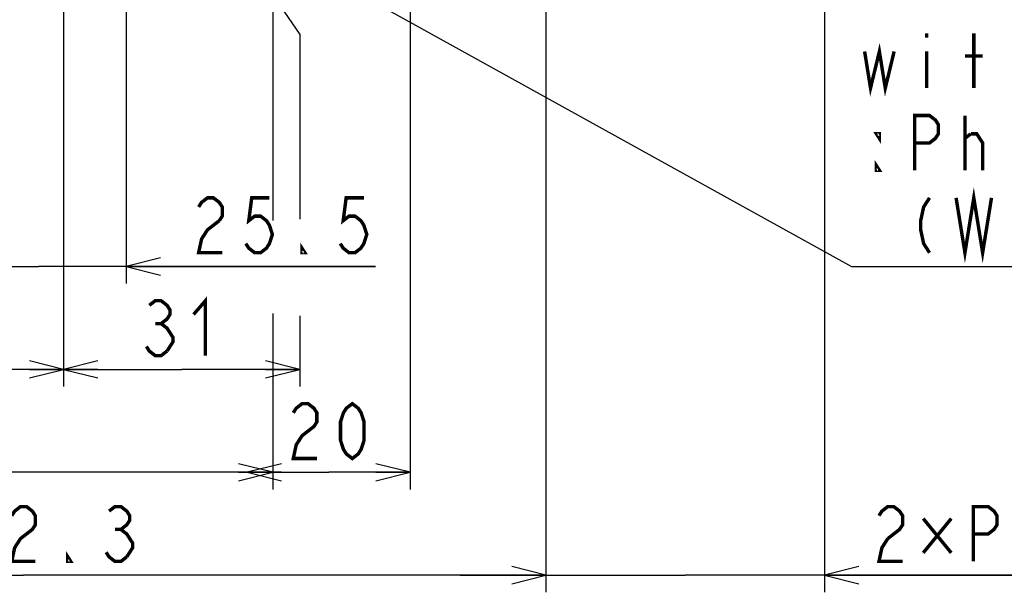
# Model space of a CAD drawing. Extents: x 0 to 420, y 0 to 297.
# Tile 51 of 67: x 300 to 357, y 132 to 165. Entities that reach past the tile are written whole.
import ezdxf

# ---------------------------------------------------------------- set-up
doc = ezdxf.new("R2010")
doc.units = 0
doc.header["$LTSCALE"] = 23.1
doc.layers.get('0').update_dxf_attribs({"linetype": 'CONTINUOUS'})
doc.layers.add('ALL_DIM', color=7, linetype='CONTINUOUS')
doc.layers.add('ALL_NOTE', color=7, linetype='CONTINUOUS')
doc.dimstyles.get("Standard").update_dxf_attribs({"dimtxt": 2.5, "dimasz": 2.5, "dimexe": 1.25, "dimexo": 0.625, "dimtad": 1, "dimcen": 2.5, "dimazin": 3, "dimtfac": 1, "dimtmove": 0, "dimatfit": 3})

# ---------------------------------------------------------------- blocks, each defined once
blk = doc.blocks.new('_OPEN')
at = {"color": 0, "linetype": 'BYBLOCK'}
for p, q in [((0, 0), (-1, 0.25)), ((-1, -0.25), (0, 0)), ((-1, 0), (0, 0))]:
    blk.add_line(p, q, dxfattribs=at)
blk = doc.blocks.new('*D26')
at = {"layer": 'ALL_DIM', "color": 2, "linetype": 'CONTINUOUS'}
for p, q in [((295.692, 189.793), (295.692, 149.748)), ((305.892, 189.793), (305.892, 149.748)), ((295.692, 150.748), (290.692, 150.748)), ((290.692, 150.748), (300.792, 150.748)), ((320.441, 150.748), (300.792, 150.748)), ((305.892, 150.748), (320.441, 150.748))]:
    blk.add_line(p, q, dxfattribs=at)
at = {"layer": 'ALL_DIM', "color": 2, "linetype": 'CONTINUOUS', "xscale": 2, "yscale": 2, "zscale": 2}
blk.add_blockref('_OPEN', (295.692, 150.748), dxfattribs=at)
at = {"layer": 'ALL_DIM', "color": 2, "linetype": 'CONTINUOUS', "xscale": 2, "yscale": 2, "zscale": 2, "rotation": 180}
blk.add_blockref('_OPEN', (305.892, 150.748), dxfattribs=at)
blk = doc.blocks.new('*D27')
at = {"layer": 'ALL_DIM', "color": 2, "linetype": 'CONTINUOUS'}
for p, q in [((302.252, 169.593), (302.252, 143.748)), ((269.452, 168.393), (269.452, 143.748)), ((269.452, 144.748), (285.852, 144.748)), ((302.252, 144.748), (285.852, 144.748))]:
    blk.add_line(p, q, dxfattribs=at)
at = {"layer": 'ALL_DIM', "color": 2, "linetype": 'CONTINUOUS', "xscale": 2, "yscale": 2, "zscale": 2, "rotation": 180}
blk.add_blockref('_OPEN', (269.452, 144.748), dxfattribs=at)
at = {"layer": 'ALL_DIM', "color": 2, "linetype": 'CONTINUOUS', "xscale": 2, "yscale": 2, "zscale": 2}
blk.add_blockref('_OPEN', (302.252, 144.748), dxfattribs=at)
blk = doc.blocks.new('*D28')
at = {"layer": 'ALL_DIM', "color": 2, "linetype": 'CONTINUOUS'}
for p, q in [((302.252, 169.593), (302.252, 143.748)), ((314.652, 169.593), (314.652, 166.262)), ((314.652, 166.262), (316.027, 164.263)), ((316.027, 164.263), (316.027, 153.501)), ((316.027, 147.867), (316.027, 143.748)), ((302.252, 144.748), (309.139, 144.748)), ((316.027, 144.748), (309.139, 144.748))]:
    blk.add_line(p, q, dxfattribs=at)
at = {"layer": 'ALL_DIM', "color": 2, "linetype": 'CONTINUOUS', "xscale": 2, "yscale": 2, "zscale": 2, "rotation": 180}
blk.add_blockref('_OPEN', (302.252, 144.748), dxfattribs=at)
at = {"layer": 'ALL_DIM', "color": 2, "linetype": 'CONTINUOUS', "xscale": 2, "yscale": 2, "zscale": 2}
blk.add_blockref('_OPEN', (316.027, 144.748), dxfattribs=at)
blk = doc.blocks.new('*D29')
at = {"layer": 'ALL_DIM', "color": 2, "linetype": 'CONTINUOUS'}
for p, q in [((314.452, 187.793), (314.452, 153.418)), ((269.452, 165.801), (269.452, 137.748)), ((314.452, 148.003), (314.452, 137.748)), ((269.452, 138.748), (291.952, 138.748)), ((314.452, 138.748), (291.952, 138.748))]:
    blk.add_line(p, q, dxfattribs=at)
at = {"layer": 'ALL_DIM', "color": 2, "linetype": 'CONTINUOUS', "xscale": 2, "yscale": 2, "zscale": 2, "rotation": 180}
blk.add_blockref('_OPEN', (269.452, 138.748), dxfattribs=at)
at = {"layer": 'ALL_DIM', "color": 2, "linetype": 'CONTINUOUS', "xscale": 2, "yscale": 2, "zscale": 2}
blk.add_blockref('_OPEN', (314.452, 138.748), dxfattribs=at)
blk = doc.blocks.new('*D30')
at = {"layer": 'ALL_DIM', "color": 2, "linetype": 'CONTINUOUS'}
for p, q in [((322.452, 187.793), (322.452, 137.748)), ((312.953, 138.748), (317.703, 138.748)), ((322.452, 138.748), (317.703, 138.748))]:
    blk.add_line(p, q, dxfattribs=at)
at = {"layer": 'ALL_DIM', "color": 2, "linetype": 'CONTINUOUS', "xscale": 2, "yscale": 2, "zscale": 2, "rotation": 180}
blk.add_blockref('_OPEN', (312.953, 138.748), dxfattribs=at)
at = {"layer": 'ALL_DIM', "color": 2, "linetype": 'CONTINUOUS', "xscale": 2, "yscale": 2, "zscale": 2}
blk.add_blockref('_OPEN', (322.452, 138.748), dxfattribs=at)
blk = doc.blocks.new('*D31')
at = {"layer": 'ALL_DIM', "color": 2, "linetype": 'CONTINUOUS'}
for p, q in [((330.372, 187.793), (330.372, 131.748)), ((269.452, 166.35), (269.452, 131.748)), ((269.452, 132.748), (299.912, 132.748)), ((330.372, 132.748), (299.912, 132.748))]:
    blk.add_line(p, q, dxfattribs=at)
at = {"layer": 'ALL_DIM', "color": 2, "linetype": 'CONTINUOUS', "xscale": 2, "yscale": 2, "zscale": 2, "rotation": 180}
blk.add_blockref('_OPEN', (269.452, 132.748), dxfattribs=at)
at = {"layer": 'ALL_DIM', "color": 2, "linetype": 'CONTINUOUS', "xscale": 2, "yscale": 2, "zscale": 2}
blk.add_blockref('_OPEN', (330.372, 132.748), dxfattribs=at)
blk = doc.blocks.new('*D32')
at = {"layer": 'ALL_DIM', "color": 2, "linetype": 'CONTINUOUS'}
for p, q in [((330.372, 187.793), (330.372, 131.748)), ((346.612, 187.793), (346.612, 131.748)), ((330.372, 132.748), (325.372, 132.748)), ((325.372, 132.748), (338.492, 132.748)), ((382.12, 132.748), (338.492, 132.748)), ((346.612, 132.748), (382.12, 132.748))]:
    blk.add_line(p, q, dxfattribs=at)
at = {"layer": 'ALL_DIM', "color": 2, "linetype": 'CONTINUOUS', "xscale": 2, "yscale": 2, "zscale": 2}
blk.add_blockref('_OPEN', (330.372, 132.748), dxfattribs=at)
at = {"layer": 'ALL_DIM', "color": 2, "linetype": 'CONTINUOUS', "xscale": 2, "yscale": 2, "zscale": 2, "rotation": 180}
blk.add_blockref('_OPEN', (346.612, 132.748), dxfattribs=at)

msp = doc.modelspace()

# ---------------------------------------------------------------- linework, layer by layer
at = {"layer": 'ALL_DIM', "color": 2, "linetype": 'CONTINUOUS', "const_width": 0.2}
for points in [[(310.121, 154.215), (310.293, 154.482), (310.637, 154.748), (310.981, 154.748), (311.325, 154.482), (311.497, 154.215), (311.497, 153.682), (311.325, 153.415)], [(314.249, 154.748), (313.217, 154.748), (313.045, 153.415), (313.389, 153.682), (313.733, 153.682), (314.077, 153.415), (314.249, 153.148), (314.421, 152.615), (314.249, 152.082), (314.077, 151.815), (313.733, 151.548), (313.389, 151.548), (313.045, 151.815), (312.873, 152.082)], [(319.753, 154.748), (318.721, 154.748), (318.549, 153.415), (318.893, 153.682), (319.237, 153.682), (319.581, 153.415), (319.753, 153.148), (319.925, 152.615), (319.753, 152.082), (319.581, 151.815), (319.237, 151.548), (318.893, 151.548), (318.549, 151.815), (318.377, 152.082)], [(311.325, 153.415), (310.637, 152.882), (310.293, 152.348), (310.121, 151.548), (311.497, 151.548)], [(316.313, 151.548), (316.141, 151.548), (316.141, 151.815), (316.313, 151.548)], [(307.247, 148.482), (307.591, 148.748), (307.935, 148.748), (308.279, 148.482), (308.451, 148.215), (308.451, 147.948), (308.279, 147.682), (307.935, 147.415), (308.279, 147.148), (308.451, 146.882), (308.623, 146.615), (308.623, 146.348), (308.279, 145.815)], [(309.827, 147.948), (310.515, 148.748), (310.515, 145.548)], [(307.591, 147.415), (307.935, 147.415)], [(308.279, 145.815), (307.935, 145.548), (307.591, 145.548), (307.247, 145.815), (307.075, 146.082)], [(315.639, 142.215), (315.811, 142.482), (316.155, 142.748), (316.499, 142.748), (316.843, 142.482), (317.015, 142.215), (317.015, 141.682), (316.843, 141.415), (316.499, 141.148), (316.155, 140.882), (315.811, 140.348), (315.639, 139.548), (317.015, 139.548)], [(319.079, 139.548), (318.735, 139.815), (318.563, 140.082), (318.391, 140.615), (318.391, 141.682), (318.563, 142.215), (318.735, 142.482), (319.079, 142.748), (319.423, 142.482), (319.595, 142.215), (319.767, 141.682), (319.767, 140.615), (319.595, 140.082), (319.423, 139.815), (319.079, 139.548)], [(299.224, 136.215), (299.396, 136.482), (299.74, 136.748), (300.084, 136.748), (300.428, 136.482), (300.6, 136.215), (300.6, 135.682), (300.428, 135.415), (300.084, 135.148), (299.74, 134.882), (299.396, 134.348), (299.224, 133.548), (300.6, 133.548)], [(304.9, 136.482), (305.244, 136.748), (305.588, 136.748), (305.932, 136.482), (306.104, 136.215), (306.104, 135.948), (305.932, 135.682), (305.588, 135.415), (305.932, 135.148), (306.104, 134.882), (306.276, 134.615), (306.276, 134.348), (305.932, 133.815)], [(349.784, 136.215), (349.956, 136.482), (350.3, 136.748), (350.644, 136.748), (350.988, 136.482), (351.16, 136.215), (351.16, 135.682), (350.988, 135.415), (350.3, 134.882)], [(355.288, 133.548), (355.288, 136.748), (356.148, 136.748), (356.492, 136.482), (356.664, 136.215), (356.664, 135.682), (356.492, 135.415), (356.148, 135.148), (355.288, 135.148)], [(352.364, 136.048), (353.998, 134.048)], [(353.998, 136.048), (352.364, 134.048)], [(305.244, 135.415), (305.588, 135.415)], [(350.3, 134.882), (349.956, 134.348), (349.784, 133.548), (351.16, 133.548)], [(302.664, 133.548), (302.492, 133.548), (302.492, 133.815), (302.664, 133.548)], [(305.932, 133.815), (305.588, 133.548), (305.244, 133.548), (304.9, 133.815), (304.728, 134.082)]]:
    msp.add_lwpolyline(points, dxfattribs=at)
at = {"layer": 'ALL_NOTE', "color": 2, "linetype": 'CONTINUOUS'}
for p, q in [((316.009, 168.566), (348.182, 150.748)), ((348.182, 150.748), (348.432, 150.748)), ((348.432, 150.748), (408.976, 150.748))]:
    msp.add_line(p, q, dxfattribs=at)
at = {"layer": 'ALL_NOTE', "color": 2, "linetype": 'CONTINUOUS', "const_width": 0.2}
for points in [[(352.56, 164.348), (352.56, 164.082)], [(355.312, 161.148), (355.312, 164.348)], [(348.948, 163.282), (349.292, 161.148), (349.808, 163.282), (350.152, 161.148), (350.668, 163.282)], [(352.56, 163.282), (352.56, 161.148)], [(354.796, 163.015), (355.828, 163.015)], [(351.872, 156.348), (351.872, 159.548), (352.732, 159.548), (353.076, 159.282), (353.248, 159.015), (353.248, 158.482), (353.076, 158.215), (352.732, 157.948), (351.872, 157.948)], [(354.796, 156.348), (354.796, 159.548)], [(349.808, 158.482), (349.808, 158.215), (349.636, 158.482), (349.808, 158.482)], [(354.796, 158.215), (355.14, 158.482)], [(355.14, 158.482), (355.484, 158.482), (355.828, 157.948), (355.828, 156.348)], [(349.808, 156.348), (349.636, 156.348), (349.636, 156.615), (349.808, 156.348)], [(354.28, 154.748), (354.796, 151.548), (355.312, 154.748), (355.828, 151.548), (356.344, 154.748)], [(352.732, 154.748), (352.388, 154.215), (352.216, 153.415), (352.216, 152.882), (352.388, 152.082), (352.732, 151.548)]]:
    msp.add_lwpolyline(points, dxfattribs=at)

# ---------------------------------------------------------------- dimensions: what is measured, and where the dimension line sits
at = {"layer": 'ALL_DIM', "color": 2, "linetype": 'CONTINUOUS'}
for base, p1, p2, picture, middle in [((305.892, 150.748), (295.692, 190.793), (305.892, 190.793), '*D26', (309.433, 150.748)), ((314.452, 138.748), (269.452, 166.801), (314.452, 188.793), '*D29', (285.072, 138.748)), ((330.372, 132.748), (269.452, 167.35), (330.372, 188.793), '*D31', (293.032, 132.748)), ((322.452, 138.748), (312.953, 139.748), (322.452, 188.793), '*D30', (314.951, 138.748)), ((346.612, 132.748), (330.372, 188.793), (346.612, 188.793), '*D32', (349.096, 132.748)), ((302.252, 144.748), (269.452, 169.393), (302.252, 170.593), '*D27', (283.1, 144.748)), ((314.652, 144.748), (302.252, 170.593), (314.652, 170.593), '*D28', (306.387, 144.748))]:
    dim = msp.add_linear_dim(base=base, p1=p1, p2=p2, dimstyle='Standard', dxfattribs=at)
    dim.commit()
    dim.dimension.update_dxf_attribs({"geometry": picture, "text_midpoint": middle, "dimtype": 128})

doc.saveas('drawing.dxf')
